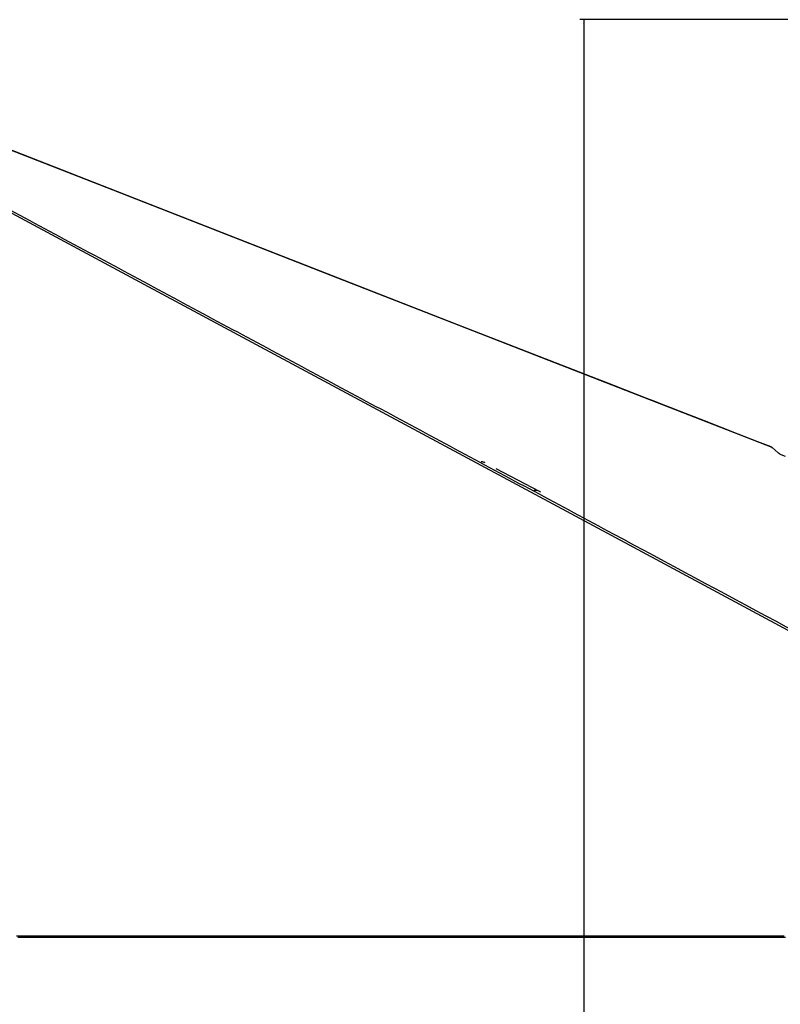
# Model space of a CAD drawing. Header units: millimetres. Extents: x 20 to 26560, y 16 to 18133.
# Tile 27 of 106: x 5896 to 7118, y 5953 to 7535. Entities that reach past the tile are written whole.
import ezdxf

# ---------------------------------------------------------------- set-up
doc = ezdxf.new("R2010")
doc.units = ezdxf.units.MM
doc.header["$LTSCALE"] = 2
doc.layers.add('COMPONENT_GEOMETRY', color=7, linetype='Continuous')
doc.styles.add('SLDTEXTSTYLE0', font='TXT', dxfattribs={"width": 0.75})
doc.dimstyles.new('SLDDIMSTYLE1', dxfattribs={"dimtxt": 150, "dimasz": 6.604, "dimexe": 0, "dimexo": 0.0625, "dimgap": 37.5, "dimtad": 0, "dimtih": 1, "dimtoh": 1, "dimdec": 0, "dimrnd": 1e-09, "dimzin": 12, "dimdsep": 46, "dimtxsty": 'SLDTEXTSTYLE0', "dimsah": 1, "dimcen": 0.09, "dimadec": 0, "dimazin": 3, "dimtfac": 1, "dimtdec": 0, "dimtofl": 0, "dimtmove": 0, "dimatfit": 3, "dimfxl": 1, "dimfrac": 2, "dimtolj": 1, "dimtzin": 12, "dimarcsym": 0})

# ---------------------------------------------------------------- blocks, each defined once
blk = doc.blocks.new('_D_3')
at = {"layer": 'COMPONENT_GEOMETRY', "color": 7}
for p, q in [((8984.1, 7535.5), (6795.6, 7535.5)), ((6802, 7535.5), (6802, 4861.5)), ((6501.9, 4831), (6456.1, 4831)), ((6456.1, 4831), (6456.1, 4592.9)), ((7102.1, 4831), (7147.8, 4831)), ((7147.8, 4831), (7147.8, 4592.9)), ((6456.1, 4592.9), (6501.9, 4592.9)), ((7147.8, 4592.9), (7102.1, 4592.9)), ((6802, 1694.5), (6802, 4368.4)), ((8900.9, 1694.5), (6795.6, 1694.5))]:
    blk.add_line(p, q, dxfattribs=at)
for points in [[(6802, 7535.5), (6800.9, 7528.8), (6803, 7528.8)], [(6802, 1694.5), (6803, 1701.1), (6800.9, 1701.1)]]:
    blk.add_solid(points, dxfattribs=at)
at = {"layer": 'COMPONENT_GEOMETRY', "color": 7, "char_height": 150, "attachment_point": 1, "style": 'SLDTEXTSTYLE0'}
for s, insert in [('9\'6.98"', (6501.9, 4786.2)), ('2921mm', (6392.8, 4561.8))]:
    blk.add_mtext(s, dxfattribs=dict(at, insert=insert))

msp = doc.modelspace()

# ---------------------------------------------------------------- linework, layer by layer
at = {"color": 7, "linetype": 'Continuous', "lineweight": 25}
for p, q in [((7114.03, 6839.36), (7104.49, 6847.66)), ((7104.49, 6847.66), (7114.03, 6839.36)), ((6730.76, 6777.25), (6661.47, 6813.8)), ((6721.55, 6060.78), (6720.63, 6060.78)), ((7021.13, 6060.78), (6988.84, 6060.78))]:
    msp.add_line(p, q, dxfattribs=at)
at = {"color": 8, "linetype": 'Continuous', "lineweight": 25, "flags": 128}
for points in [[(8044.4, 6062.73), (7654.66, 6272.11), (7264.92, 6481.5), (6875.19, 6690.88), (6485.45, 6900.26), (6095.73, 7109.66), (5706.05, 7319.07), (5621.42, 7364.64)], [(7104.49, 6847.66), (6755.68, 6983.91), (6406.87, 7120.16), (6058.06, 7256.41), (5776.42, 7366.4)]]:
    msp.add_lwpolyline(points, dxfattribs=at)
at = {"color": 7, "linetype": 'Continuous', "lineweight": 25, "flags": 128}
for points in [[(7102.89, 6848.67), (7081.4, 6857.07), (7050.27, 6869.23), (7021.7, 6880.39), (6995.69, 6890.55), (6972.22, 6899.71), (6955.58, 6906.21), (6940.52, 6912.1), (6927.03, 6917.37), (6915.03, 6922.05), (6903.33, 6926.62), (6850.1, 6947.41), (6795.33, 6968.81), (6598.27, 7045.79), (6246.37, 7183.24), (5798.5, 7358.18), (5778.92, 7365.82)], [(6730.04, 6777.6), (6730.18, 6777.53), (6730.76, 6777.25)], [(5890.49, 6062.73), (5898.25, 6062.73), (5913.77, 6062.73), (5921.53, 6062.73), (5937.04, 6062.73), (5944.8, 6062.73), (5960.32, 6062.73), (5968.08, 6062.73), (5975.84, 6062.73), (5991.36, 6062.73), (5999.11, 6062.73), (6014.63, 6062.73), (6022.39, 6062.73), (6037.91, 6062.73), (6045.67, 6062.73), (6053.43, 6062.73), (6068.94, 6062.73), (6076.7, 6062.73), (6092.22, 6062.73), (6099.98, 6062.73), (6115.5, 6062.73), (6123.26, 6062.73), (6138.77, 6062.73), (6146.53, 6062.73), (6154.29, 6062.73), (6169.81, 6062.73), (6177.57, 6062.73), (6193.08, 6062.73), (6200.84, 6062.73), (6216.36, 6062.73), (6224.12, 6062.73), (6231.88, 6062.73), (6247.4, 6062.73), (6255.15, 6062.73), (6270.67, 6062.73), (6278.43, 6062.73), (6293.95, 6062.73), (6301.71, 6062.73), (6309.47, 6062.73), (6324.98, 6062.73), (6332.74, 6062.73), (6348.26, 6062.73), (6356.02, 6062.73), (6371.54, 6062.73), (6379.29, 6062.73), (6394.81, 6062.73), (6402.57, 6062.73), (6410.33, 6062.73), (6425.85, 6062.73), (6433.61, 6062.73), (6449.12, 6062.73), (6456.88, 6062.73), (6472.4, 6062.73), (6480.16, 6062.73), (6487.92, 6062.73), (6503.43, 6062.73), (6511.19, 6062.73), (6526.71, 6062.73), (6534.47, 6062.73), (6549.99, 6062.73), (6557.75, 6062.73), (6565.5, 6062.73), (6581.02, 6062.73), (6588.78, 6062.73), (6604.3, 6062.73), (6612.06, 6062.73), (6627.57, 6062.73), (6635.33, 6062.73), (6643.09, 6062.73), (6658.61, 6062.73), (6666.37, 6062.73), (6681.89, 6062.73), (6689.65, 6062.73), (6705.16, 6062.73), (6712.92, 6062.73), (6728.44, 6062.73), (6736.2, 6062.73), (6743.96, 6062.73), (6759.47, 6062.73), (6767.23, 6062.73), (6782.75, 6062.73), (6790.51, 6062.73), (6806.03, 6062.73), (6813.79, 6062.73), (6821.54, 6062.73), (6837.06, 6062.73), (6844.82, 6062.73), (6860.34, 6062.73), (6868.1, 6062.73), (6883.61, 6062.73), (6891.37, 6062.73), (6899.13, 6062.73), (6914.65, 6062.73), (6922.41, 6062.73), (6937.93, 6062.73), (6945.68, 6062.73), (6961.2, 6062.73), (6968.96, 6062.73), (6976.72, 6062.73), (6992.24, 6062.73), (7000, 6062.73), (7015.51, 6062.73), (7023.27, 6062.73), (7038.79, 6062.73), (7046.55, 6062.73), (7062.07, 6062.73), (7069.82, 6062.73), (7077.58, 6062.73), (7093.1, 6062.73), (7100.86, 6062.73), (7116.38, 6062.73), (7124.14, 6062.73)], [(5892.67, 6060.78), (5900.43, 6060.78), (5915.95, 6060.78), (5923.7, 6060.78), (5931.46, 6060.78), (5946.98, 6060.78), (5954.74, 6060.78), (5970.26, 6060.78), (5978.02, 6060.78), (5993.53, 6060.78), (6001.29, 6060.78), (6009.05, 6060.78), (6024.57, 6060.78), (6032.33, 6060.78), (6047.84, 6060.78), (6055.6, 6060.78), (6071.12, 6060.78), (6078.88, 6060.78), (6086.64, 6060.78), (6102.16, 6060.78), (6109.91, 6060.78), (6125.43, 6060.78), (6133.19, 6060.78), (6148.71, 6060.78), (6156.47, 6060.78), (6171.98, 6060.78), (6179.74, 6060.78), (6187.5, 6060.78), (6203.02, 6060.78), (6210.78, 6060.78), (6226.3, 6060.78), (6234.05, 6060.78), (6249.57, 6060.78), (6257.33, 6060.78), (6265.09, 6060.78), (6280.61, 6060.78), (6288.37, 6060.78), (6303.88, 6060.78), (6311.64, 6060.78), (6327.16, 6060.78), (6334.92, 6060.78), (6342.68, 6060.78), (6358.2, 6060.78), (6365.95, 6060.78), (6381.47, 6060.78), (6389.23, 6060.78), (6404.75, 6060.78), (6412.51, 6060.78), (6420.27, 6060.78), (6435.78, 6060.78), (6443.54, 6060.78), (6459.06, 6060.78), (6466.82, 6060.78), (6482.34, 6060.78), (6490.09, 6060.78), (6505.61, 6060.78), (6513.37, 6060.78), (6521.13, 6060.78), (6536.65, 6060.78), (6544.41, 6060.78), (6559.92, 6060.78), (6567.68, 6060.78), (6583.2, 6060.78), (6590.96, 6060.78), (6598.72, 6060.78), (6614.23, 6060.78), (6621.99, 6060.78), (6637.51, 6060.78), (6645.27, 6060.78), (6660.79, 6060.78), (6668.55, 6060.78), (6676.3, 6060.78), (6691.82, 6060.78), (6699.58, 6060.78), (6715.1, 6060.78), (6722.86, 6060.78), (6738.37, 6060.78), (6746.13, 6060.78), (6761.65, 6060.78), (6769.41, 6060.78), (6777.17, 6060.78), (6792.69, 6060.78), (6800.44, 6060.78), (6815.96, 6060.78), (6823.72, 6060.78), (6839.24, 6060.78), (6847, 6060.78), (6854.76, 6060.78), (6870.27, 6060.78), (6878.03, 6060.78), (6893.55, 6060.78), (6901.31, 6060.78), (6916.83, 6060.78), (6924.59, 6060.78), (6932.34, 6060.78), (6947.86, 6060.78), (6955.62, 6060.78), (6971.14, 6060.78), (6978.9, 6060.78), (6994.41, 6060.78), (7002.17, 6060.78), (7009.93, 6060.78), (7025.45, 6060.78), (7033.21, 6060.78), (7048.73, 6060.78), (7056.48, 6060.78), (7072, 6060.78), (7079.76, 6060.78), (7095.28, 6060.78), (7103.04, 6060.78), (7110.8, 6060.78), (7126.31, 6060.78)]]:
    msp.add_lwpolyline(points, dxfattribs=at)
at = {"color": 8, "linetype": 'Continuous', "lineweight": 25}
for centre, radius, start, end in [((6637.25, 6810.88), 13.88, 62.4015, 89.53445), ((6724.07, 6763.88), 14.96, 66.50766, 98.96766)]:
    msp.add_arc(centre, radius, start, end, dxfattribs=at)
msp.add_open_spline([(5627.37, 7365.53), (5695.7, 7328.82), (5848.8, 7246.59), (6086.58, 7118.85), (6340.8, 6982.28), (6595, 6845.72), (7113.55, 6567.15), (7547.35, 6334.11), (7896.42, 6146.58)], degree=3, knots=[0, 0, 0, 0, 0.0903135, 0.2023482, 0.3143828, 0.4264175, 0.5384521, 1, 1, 1, 1], dxfattribs=at)
at = {"color": 7, "linetype": 'Continuous', "lineweight": 25}
for points, knots in [([(7102.89, 6848.67), (7103.16, 6848.55), (7103.7, 6848.31), (7104.23, 6847.88), (7104.49, 6847.66)], [0, 0, 0, 0, 0.4988289, 1, 1, 1, 1]), ([(7125.88, 6833.12), (7124.04, 6833.93), (7120.36, 6835.55), (7116.16, 6837.78), (7114.7, 6838.86), (7114.03, 6839.36)], [0, 0, 0, 0, 0.3497039, 0.6996734, 1, 1, 1, 1]), ([(6642.83, 6823.53), (6642.54, 6823.68), (6641.37, 6824.28), (6639.55, 6824.72), (6637.97, 6824.77), (6637.43, 6824.78)], [0, 0, 0, 0, 0.1765229, 0.7196087, 1, 1, 1, 1]), ([(6732.38, 6776.17), (6732.16, 6776.35), (6731.44, 6776.96), (6730.57, 6777.31), (6729.96, 6777.56)], [0, 0, 0, 0, 0.2965249, 1, 1, 1, 1])]:
    msp.add_open_spline(points, degree=3, knots=knots, dxfattribs=at)

# ---------------------------------------------------------------- dimensions: what is measured, and where the dimension line sits
at = {"layer": 'COMPONENT_GEOMETRY', "color": 7}
dim = msp.add_linear_dim(base=(6801.96, 7535.45), p1=(8903.46, 1694.45), p2=(8986.59, 7535.45), angle=90, dimstyle='SLDDIMSTYLE1', dxfattribs=at)
dim.commit()
dim.dimension.update_dxf_attribs({"geometry": '_D_3', "text_midpoint": (6801.96, 4614.95), "dimtype": 160})

doc.saveas('drawing.dxf')
